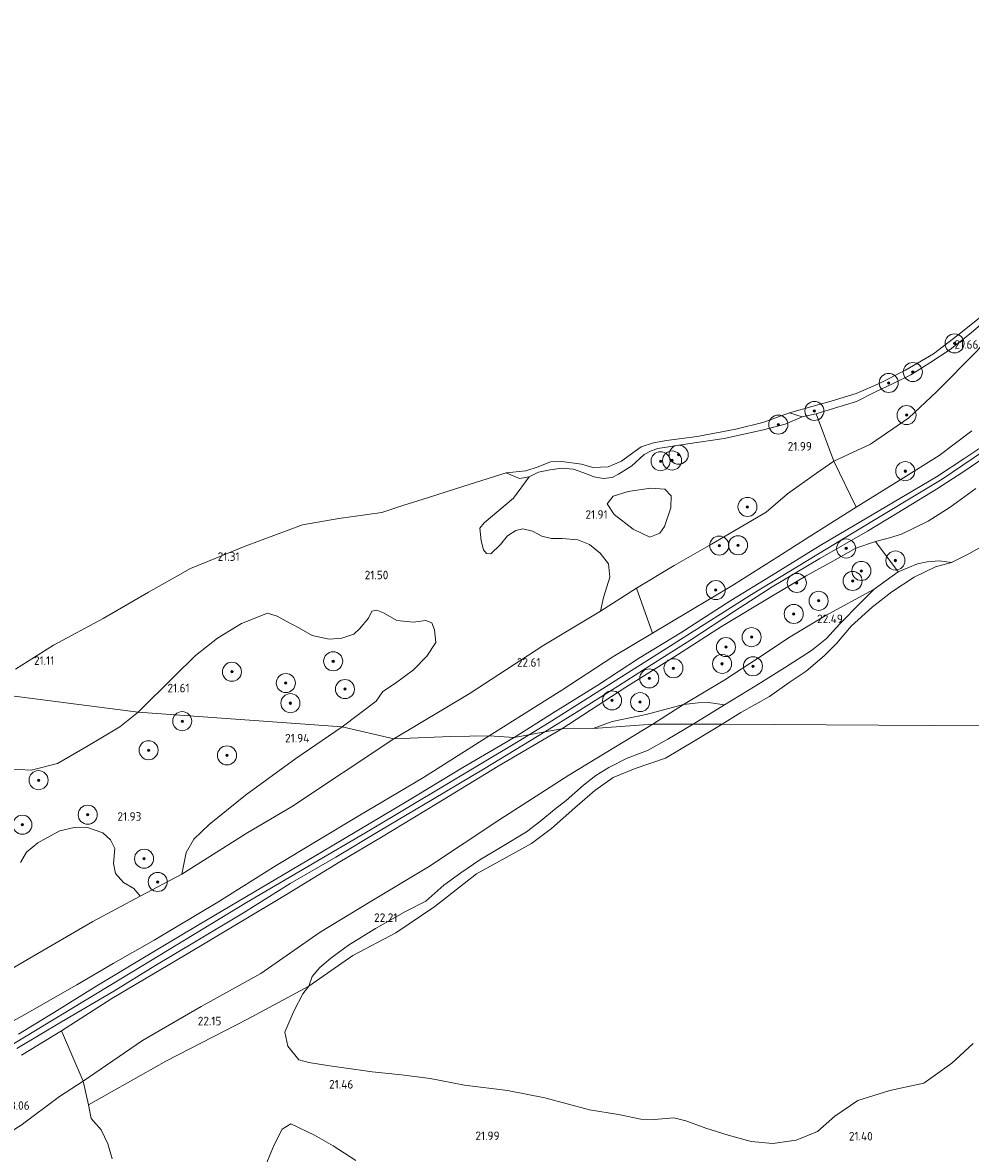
# Model space of a CAD drawing. Header units: metres. Extents: x 185049 to 189876, y 349292 to 352302.
# Tile 107 of 256: x 187622 to 187821, y 351061 to 351298. Entities that reach past the tile are written whole.
import ezdxf
from ezdxf.enums import TextEntityAlignment as Align

# ---------------------------------------------------------------- set-up
doc = ezdxf.new("R2010")
doc.units = ezdxf.units.M
for name, color, linetype, lineweight in [('B-WE-GR-BOOM-S', 90, 'Continuous', 25), ('B-WE-GR-BOS-GV', 40, 'Continuous', 13), ('B-WE-GR-GRAS-GV', 60, 'Continuous', 13), ('B-WE-GW-OPHOGING_KRUIN-G', 90, 'Continuous', 18), ('B-WE-GW-TALUD_KRUIN-G', 90, 'Continuous', 18), ('B-WE-GW-TALUD_TEEN-G', 90, 'Continuous', 18), ('B-WE-IE-TERREINAFSCHEIDING_KUNSTMATIG_HEKWERK-G', 20, 'IE-TERREINAFSCHEIDING-KUNSTMATIG', 18), ('B-WE-OB-BEKLEDING_STORTSTEEN-GV', 30, 'Continuous', 18), ('B-WE-OG-TERREIN_GROEN-GV', 7, 'Continuous', 18), ('B-WE-OG-WATER_POEL-GV', 7, 'Continuous', 18), ('B-WE-VH-ONVERHARD-GV', 252, 'Continuous', 18), ('X-XX-AL-HOOGTELABEL-S', 7, 'Continuous', 25)]:
    doc.layers.add(name, color=color, linetype=linetype, lineweight=lineweight)
doc.styles.add('NLCS-ISO-ANNOTATIVE-T18', font='NLCS-ISO.ttf', dxfattribs={"height": 1.8})
doc.linetypes.add('IE-TERREINAFSCHEIDING-KUNSTMATIG', pattern='A,4,[82,NLCS.SHX,S=0.75,R=90,X=0,Y=0],4,-2', length=10)

# ---------------------------------------------------------------- blocks, each defined once
blk = doc.blocks.new('SAL-HOOGTELABEL-SO')
at = {"color": 0, "linetype": 'ByBlock', "lineweight": -2, "style": 'NLCS-ISO-ANNOTATIVE-T18'}
blk.add_attdef('HOOGTE', text='', height=1.8, dxfattribs=at).set_placement((2.79, 0), align=Align.RIGHT)
blk = doc.blocks.new('SGR-BOOM_01-SO')
at = {"linetype": 'ByBlock', "lineweight": 18}
h = blk.add_hatch(color=0, dxfattribs=at)
h.dxf.hatch_style = 1
edge = h.paths.add_edge_path()
edge.add_arc((0, 0), 0.25, 0, 360)
at = {"color": 0, "linetype": 'ByBlock', "lineweight": 18}
for radius in [2, 0.25]:
    blk.add_circle((0, 0), radius, dxfattribs=at)

msp = doc.modelspace()

# ---------------------------------------------------------------- linework, layer by layer
at = {"layer": 'B-WE-GR-BOS-GV'}
for points in [[(187640.768, 351059.751, 22.542), (187639.912, 351062.882, 22.489), (187638.507, 351065.856, 22.583), (187636.413, 351068.213, 22.519), (187635.858, 351071.117, 22.493), (187652.216, 351080.345, 21.803), (187669.155, 351089.067, 21.289), (187682.032, 351095.965, 21.105), (187680.76, 351094.372, 21.105), (187678.926, 351090.726, 21.105), (187676.999, 351086.339, 21.105), (187677.637, 351083.368, 21.105), (187679.949, 351080.492, 21.105), (187682.011, 351079.987, 21.105), (187685.96, 351079.36, 21.105), (187695.315, 351077.982, 21.105), (187701.507, 351077.353, 21.105), (187707.521, 351076.616, 21.105), (187714.667, 351075.227, 21.105), (187723.68, 351074.056, 21.105), (187731.517, 351072.575, 21.105), (187740.909, 351070.012, 21.105), (187746.982, 351069.087, 21.105), (187751.697, 351068.113, 21.105), (187754.454, 351068.037, 21.105), (187758.624, 351068.347, 21.105), (187761.126, 351067.742, 21.105), (187765.312, 351066.158, 21.105), (187769.968, 351064.708, 21.105), (187774.821, 351063.378, 21.105), (187779.355, 351062.967, 21.105), (187784.25, 351063.71, 21.105), (187788.756, 351065.525, 21.105), (187792.38, 351068.712, 21.105), (187797.211, 351071.977, 21.105), (187803.919, 351074.105, 21.105), (187810.998, 351075.614, 21.105), (187816.903, 351079.796, 21.105), (187821.4, 351083.927, 21.105)], [(187691.928, 351059.443, 22.385), (187687.166, 351062.522, 22.329), (187683.251, 351064.757, 22.314), (187678.282, 351067.109, 22.351), (187676.415, 351066, 22.426), (187674.784, 351062.703, 22.463), (187673, 351058.511, 22.53)]]:
    msp.add_polyline3d(points, dxfattribs=at)
at = {"layer": 'B-WE-GR-GRAS-GV'}
for points in [[(187799.871, 351209.6, 22.564), (187792.171, 351206.087, 22.463), (187788.468, 351215.979, 21.364), (187792.264, 351217.173, 21.364), (187796.924, 351218.547, 21.343), (187800.726, 351220.517, 21.372), (187804.608, 351222.354, 21.351), (187808.316, 351224.183, 21.292), (187812.275, 351226.667, 21.284), (187816.571, 351229.463, 21.284), (187820.975, 351232.95, 21.284), (187824.919, 351236.371, 21.372), (187826.666, 351237.317, 21.485), (187829.444, 351238.129, 21.716), (187822.207, 351229.178, 22.27), (187813.702, 351220.622, 22.488), (187807.87, 351215.184, 22.652)], [(187788.525, 351203.578, 22.484), (187782.411, 351199.186, 22.568), (187777.923, 351195.359, 22.593), (187766.496, 351188.643, 22.58), (187758.638, 351184.16, 22.614), (187750.742, 351179.438, 22.543), (187743.196, 351174.642, 22.48), (187743.842, 351177.487, 21.99), (187745.176, 351181.717, 22.016), (187744.861, 351184.559, 21.861), (187743.165, 351186.744, 21.75), (187740.932, 351188.621, 21.69), (187738.432, 351189.576, 21.655), (187735.204, 351189.836, 21.544), (187732.899, 351189.83, 21.475), (187730.938, 351190.325, 21.449), (187728.976, 351191.396, 21.423), (187726.9, 351191.851, 21.483), (187725.479, 351191.502, 21.535), (187723.676, 351190.383, 21.544), (187722.221, 351188.612, 21.441), (187720.19, 351186.647, 21.217), (187719.267, 351186.722, 21.2), (187718.689, 351187.489, 21.191), (187718.185, 351189.37, 21.183), (187717.882, 351192.007, 21.171), (187718.837, 351193.126, 21.494), (187724.97, 351198.307, 21.506), (187728.248, 351202.789, 21.385), (187730.194, 351203.732, 21.397), (187732.661, 351204.215, 21.351), (187735.046, 351204.63, 21.288), (187737.581, 351204.383, 21.28), (187740.276, 351203.424, 21.414), (187741.821, 351202.802, 21.603), (187743.864, 351202.425, 21.687), (187745.673, 351202.62, 21.703), (187747.007, 351203.305, 21.636), (187749.801, 351205.117, 21.552), (187752.379, 351207.436, 21.376), (187753.837, 351208.259, 21.267), (187755.264, 351208.742, 21.246), (187761.517, 351209.72, 21.38), (187769.141, 351210.841, 21.519), (187777.406, 351212.619, 21.573), (187781.938, 351213.798, 21.519), (187785.536, 351215.381, 21.385), (187788.468, 351215.979, 21.364), (187792.171, 351206.087, 22.463)], [(187749.801, 351205.117, 21.552), (187747.007, 351203.305, 21.636), (187745.673, 351202.62, 21.703), (187743.864, 351202.425, 21.687), (187741.821, 351202.802, 21.603), (187740.276, 351203.424, 21.414), (187737.581, 351204.383, 21.28), (187735.046, 351204.63, 21.288), (187732.661, 351204.215, 21.351), (187730.194, 351203.732, 21.397), (187728.248, 351202.789, 21.385), (187726.235, 351202.411, 21.305), (187723.435, 351203.63, 20.957), (187727.534, 351204.051, 20.957), (187730.129, 351204.881, 20.957), (187732.736, 351205.934, 20.957), (187735.128, 351206.028, 20.957), (187739.201, 351205.434, 20.957), (187741.608, 351204.725, 20.957), (187744.787, 351204.91, 20.957), (187747.627, 351206.09, 20.957), (187749.205, 351207.263, 20.957), (187751.739, 351209.074, 20.957), (187754.321, 351209.93, 20.957), (187757.043, 351210.415, 20.957), (187763.462, 351211.245, 20.957), (187771.616, 351212.772, 20.957), (187777.224, 351214.177, 20.957), (187782.819, 351216.17, 20.957), (187785.536, 351215.381, 21.385), (187781.938, 351213.798, 21.519), (187777.406, 351212.619, 21.573), (187769.141, 351210.841, 21.519), (187761.517, 351209.72, 21.38), (187755.264, 351208.742, 21.246), (187753.837, 351208.259, 21.267), (187752.379, 351207.436, 21.376)], [(187761.743, 351174.554, 25.174), (187754.129, 351169.98, 25.169), (187750.742, 351179.438, 22.543), (187758.638, 351184.16, 22.614), (187766.496, 351188.643, 22.58), (187777.923, 351195.359, 22.593), (187782.411, 351199.186, 22.568), (187788.525, 351203.578, 22.484), (187792.171, 351206.087, 22.463), (187796.807, 351196.421, 25.027), (187787, 351190.215, 25.052), (187780.399, 351186.008, 25.123), (187771.085, 351180.136, 25.148)], [(187746.073, 351194.875, 21.997), (187750.029, 351191.775, 22.194), (187753.541, 351190.104, 22.144), (187755.621, 351190.934, 22.199), (187756.64, 351192.351, 22.203), (187757.934, 351196.246, 22.144), (187758.02, 351198.818, 22.152), (187756.728, 351200.207, 22.157), (187753.673, 351200.379, 22.14), (187749.019, 351199.732, 22.027), (187745.861, 351198.754, 21.993), (187744.587, 351197.122, 21.993)], [(187775.674, 351158.871, 22.413), (187769.185, 351154.98, 22.459), (187765.867, 351155.469, 22.513), (187763.663, 351155.397, 22.513), (187760.652, 351155.049, 22.522), (187769.256, 351160.225, 22.593), (187776.362, 351164.83, 22.727), (187783.019, 351169.246, 22.807), (187790.322, 351173.624, 22.736), (187800.638, 351179.198, 22.35), (187797.668, 351176.3, 22.358), (187793.432, 351171.939, 22.362), (187790.597, 351168.886, 22.358), (187787.455, 351166.336, 22.354), (187781.794, 351162.761, 22.396)], [(187700.524, 351172.675, 21.42), (187703.906, 351172.338, 21.54), (187706.557, 351172.652, 21.601), (187707.864, 351172.194, 21.583), (187708.367, 351170.697, 21.549), (187708.681, 351168.047, 21.532), (187706.768, 351165.161, 21.506), (187704.009, 351162.31, 21.489), (187700.212, 351159.496, 21.618), (187697.527, 351157.76, 21.626), (187696.177, 351155.719, 22.01), (187689.044, 351150.328, 22.004), (187646.254, 351153.451, 21.43), (187653.768, 351160.928, 21.578), (187658.304, 351165.292, 21.603), (187662.889, 351168.963, 21.586), (187667.916, 351172.039, 21.565), (187673.357, 351174.181, 21.506), (187675.412, 351173.532, 21.36), (187677.319, 351172.501, 21.377), (187679.973, 351171.086, 21.394), (187682.744, 351169.518, 21.394), (187686.28, 351168.72, 21.369), (187688.969, 351168.919, 21.36), (187691.503, 351169.771, 21.326), (187692.653, 351170.926, 21.343), (187694.53, 351173.159, 21.351), (187695.256, 351174.621, 21.343), (187696.331, 351174.854, 21.377), (187697.677, 351174.282, 21.369)]]:
    msp.add_polyline3d(points, close=True, dxfattribs=at)
for points in [[(187821.086, 351212.426, 24.792), (187814.204, 351207.272, 24.821), (187806.181, 351202.205, 24.892), (187796.807, 351196.421, 25.027), (187792.171, 351206.087, 22.463), (187799.871, 351209.6, 22.564), (187807.87, 351215.184, 22.652), (187813.702, 351220.622, 22.488), (187822.207, 351229.178, 22.27)], [(187824.642, 351210.063, 24.976), (187819.608, 351206.718, 25.01), (187813.691, 351202.759, 25.073), (187800.186, 351194.836, 25.186), (187789.304, 351188.383, 25.253), (187778.988, 351182.049, 25.27), (187770.566, 351176.832, 25.287), (187759.912, 351169.973, 25.287), (187751.17, 351164.67, 25.278), (187742.662, 351159.088, 25.333), (187733.309, 351153.261, 25.291), (187725.084, 351148.13, 25.147), (187719.858, 351148.496, 25.031), (187735.07, 351158.067, 25.224), (187745.807, 351165.015, 25.22), (187754.129, 351169.98, 25.169), (187761.743, 351174.554, 25.174), (187771.085, 351180.136, 25.148), (187780.399, 351186.008, 25.123), (187787, 351190.215, 25.052), (187796.807, 351196.421, 25.027), (187806.181, 351202.205, 24.892), (187814.204, 351207.272, 24.821), (187821.086, 351212.426, 24.792)], [(187821.963, 351200.309, 24.96), (187816.554, 351196.416, 24.922), (187811.915, 351193.472, 24.897), (187806.363, 351190.754, 24.897), (187803.796, 351189.963, 24.901), (187800.863, 351189.204, 24.968), (187796.726, 351187.844, 25.111), (187791.939, 351185.087, 25.165), (187786.345, 351182.037, 25.157), (187779.304, 351177.801, 25.19), (187768.579, 351171.387, 25.224), (187759.36, 351165.455, 25.203), (187748.497, 351158.684, 25.194), (187735.105, 351149.907, 25.053), (187731.528, 351149.328, 25.229), (187738.328, 351153.504, 25.249), (187747.001, 351158.972, 25.283), (187753.966, 351163.439, 25.266), (187762.177, 351168.586, 25.262), (187771.306, 351174.597, 25.291), (187779.238, 351179.706, 25.291), (187789.224, 351185.631, 25.262), (187799.186, 351191.398, 25.211), (187807.042, 351196.171, 25.073), (187813.649, 351200.201, 25.077), (187819.209, 351203.778, 25.048), (187823.849, 351206.89, 25.031)], [(187823.697, 351188.422, 21.103), (187820.445, 351186.665, 21.103), (187816.858, 351184.83, 21.103), (187814.223, 351185.174, 21.565), (187811.706, 351184.942, 21.808), (187809.679, 351184.556, 21.938), (187805.671, 351182.863, 22.345), (187800.863, 351189.204, 24.968), (187803.796, 351189.963, 24.901), (187806.363, 351190.754, 24.897), (187811.915, 351193.472, 24.897), (187816.554, 351196.416, 24.922), (187821.963, 351200.309, 24.96)], [(187618.657, 351141.555, 21.43), (187623.837, 351141.275, 21.43), (187629.35, 351142.679, 21.43), (187635.484, 351146.197, 21.43), (187642.422, 351150.322, 21.43), (187646.254, 351153.451, 21.43), (187689.044, 351150.328, 22.004), (187679.284, 351143.725, 22.038), (187668.742, 351135.998, 22.083), (187661.161, 351129.873, 22.28), (187657.916, 351126.793, 22.359), (187656.33, 351123.993, 22.359), (187655.428, 351119.465, 22.65), (187646.647, 351114.823, 22.362), (187645.337, 351116.433, 22.173), (187643.182, 351117.695, 22.096), (187641.525, 351119.574, 22.113), (187641.058, 351121.724, 22.019), (187641.358, 351124.837, 21.959), (187640.431, 351126.64, 21.701), (187638.852, 351128.096, 21.684), (187635.429, 351129.317, 21.778), (187632.817, 351129.272, 21.847), (187629.783, 351128.573, 21.864), (187627.827, 351127.53, 21.727), (187625.179, 351126.063, 21.709), (187622.841, 351124.06, 21.727), (187621.578, 351121.905, 21.727)], [(187620.767, 351082.87, 25.083), (187630.141, 351088.521, 25.124), (187641.152, 351094.925, 25.184), (187649.723, 351100.231, 25.184), (187658.389, 351105.406, 25.191), (187668.371, 351111.324, 25.176), (187678.119, 351117.508, 25.132), (187687.684, 351123.047, 25.199), (187697.005, 351128.588, 25.188), (187707.989, 351135.118, 25.132), (187719.006, 351141.719, 25.18), (187731.528, 351149.328, 25.229), (187735.105, 351149.907, 25.053), (187721.756, 351142.074, 25.046), (187708.834, 351134.216, 25.076), (187697.292, 351127.183, 25.094), (187688.553, 351122.056, 25.117), (187677.332, 351115.186, 25.109), (187667.395, 351109.255, 25.117), (187655.997, 351102.394, 25.117), (187640.737, 351093.381, 25.091), (187630.163, 351086.627, 25.098), (187621.755, 351081.515, 25.079)], [(187614.382, 351085.533, 24.814), (187622.473, 351090.052, 24.938), (187633.35, 351096.227, 24.919), (187641.028, 351100.724, 24.93), (187649.627, 351105.587, 24.979), (187662.956, 351113.581, 25.02), (187675.198, 351121.307, 25.009), (187692.401, 351131.614, 25.087), (187706.071, 351139.731, 25.083), (187719.858, 351148.496, 25.031), (187725.084, 351148.13, 25.147), (187714.366, 351141.846, 25.121), (187702.478, 351134.61, 25.154), (187684.674, 351124.084, 25.128), (187672.06, 351116.62, 25.139), (187659.074, 351108.884, 25.143), (187650.35, 351103.736, 25.113), (187637.591, 351096.038, 25.061), (187628.725, 351090.529, 24.994), (187621.115, 351085.929, 24.982)], [(187621.755, 351081.515, 25.079), (187630.163, 351086.627, 25.098), (187634.725, 351076.082, 22.564), (187629.746, 351072.839, 22.564), (187621.741, 351066.792, 22.568)], [(187621.741, 351066.792, 22.568), (187629.746, 351072.839, 22.564), (187634.725, 351076.082, 22.564), (187635.858, 351071.117, 22.493), (187636.413, 351068.213, 22.519), (187638.507, 351065.856, 22.583), (187639.912, 351062.882, 22.489), (187640.768, 351059.751, 22.542)], [(187673, 351058.511, 22.53), (187674.784, 351062.703, 22.463), (187676.415, 351066, 22.426), (187678.282, 351067.109, 22.351), (187683.251, 351064.757, 22.314), (187687.166, 351062.522, 22.329), (187691.928, 351059.443, 22.385)]]:
    msp.add_polyline3d(points, dxfattribs=at)
at = {"layer": 'B-WE-GW-OPHOGING_KRUIN-G'}
for points in [[(187732.42, 351151.253, 25.304), (187754.277, 351165.059, 25.274), (187774.849, 351178.074, 25.27), (187796.391, 351191.2, 25.186), (187814.893, 351202.277, 25.048), (187830.07, 351212.577, 24.968), (187843.473, 351224.327, 24.98), (187857.248, 351238.314, 25.052), (187871.423, 351253.59, 25.136), (187884.072, 351263.55, 25.19), (187898.384, 351272.158, 25.102), (187919.111, 351283.278, 24.98), (187936.69, 351292.954, 25.01), (187937.883, 351293.734, 24.954), (187950.24, 351300.606, 25.203)], [(187515.164, 350961.725, 24.993), (187528.119, 350981.51, 24.933), (187543.982, 351003.304, 24.933), (187562.363, 351027.433, 24.907), (187577.631, 351047.739, 24.911), (187590.872, 351062.574, 24.952), (187604.255, 351073.704, 24.944), (187620.097, 351083.859, 25.056), (187644.887, 351098.928, 25.142), (187668.997, 351113.489, 25.172), (187694.95, 351128.783, 25.157), (187725.949, 351147.269, 25.187), (187732.42, 351151.253, 25.304)]]:
    msp.add_polyline3d(points, dxfattribs=at)
at = {"layer": 'B-WE-GW-TALUD_KRUIN-G'}
for points in [[(187829.444, 351238.129, 21.716), (187826.666, 351237.317, 21.485), (187824.919, 351236.371, 21.372), (187820.975, 351232.95, 21.284), (187816.571, 351229.463, 21.284), (187812.275, 351226.667, 21.284), (187808.316, 351224.183, 21.292), (187804.608, 351222.354, 21.351), (187800.726, 351220.517, 21.372), (187796.924, 351218.547, 21.343), (187792.264, 351217.173, 21.364), (187788.468, 351215.979, 21.364), (187785.536, 351215.381, 21.385)], [(187728.248, 351202.789, 21.385), (187730.194, 351203.732, 21.397), (187732.661, 351204.215, 21.351), (187735.046, 351204.63, 21.288), (187737.581, 351204.383, 21.28), (187740.276, 351203.424, 21.414), (187741.821, 351202.802, 21.603), (187743.864, 351202.425, 21.687), (187745.673, 351202.62, 21.703), (187747.007, 351203.305, 21.636), (187749.801, 351205.117, 21.552), (187752.379, 351207.436, 21.376), (187753.837, 351208.259, 21.267), (187755.264, 351208.742, 21.246), (187761.517, 351209.72, 21.38), (187769.141, 351210.841, 21.519), (187777.406, 351212.619, 21.573), (187781.938, 351213.798, 21.519), (187785.536, 351215.381, 21.385)], [(187719.858, 351148.496, 25.031), (187735.07, 351158.067, 25.224), (187745.807, 351165.015, 25.22), (187754.129, 351169.98, 25.169), (187761.743, 351174.554, 25.174), (187771.085, 351180.136, 25.148), (187780.399, 351186.008, 25.123), (187787, 351190.215, 25.052), (187796.807, 351196.421, 25.027), (187806.181, 351202.205, 24.892), (187814.204, 351207.272, 24.821), (187821.086, 351212.426, 24.792)], [(187723.435, 351203.63, 20.957), (187726.235, 351202.411, 21.305), (187728.248, 351202.789, 21.385)], [(187821.963, 351200.309, 24.96), (187816.554, 351196.416, 24.922), (187811.915, 351193.472, 24.897), (187806.363, 351190.754, 24.897), (187803.796, 351189.963, 24.901), (187800.863, 351189.204, 24.968), (187796.726, 351187.844, 25.111), (187791.939, 351185.087, 25.165), (187786.345, 351182.037, 25.157), (187779.304, 351177.801, 25.19), (187768.579, 351171.387, 25.224), (187759.36, 351165.455, 25.203), (187748.497, 351158.684, 25.194), (187735.105, 351149.907, 25.053)], [(187816.858, 351184.83, 21.103), (187814.223, 351185.174, 21.565), (187811.706, 351184.942, 21.808), (187809.679, 351184.556, 21.938), (187805.671, 351182.863, 22.345), (187800.638, 351179.198, 22.35), (187797.668, 351176.3, 22.358), (187793.432, 351171.939, 22.362), (187790.597, 351168.886, 22.358), (187787.455, 351166.336, 22.354), (187781.794, 351162.761, 22.396), (187775.674, 351158.871, 22.413), (187769.185, 351154.98, 22.459)], [(187769.185, 351154.98, 22.459), (187762.641, 351150.908, 22.365)], [(187762.641, 351150.908, 22.365), (187757.31, 351147.757, 22.317), (187753.067, 351145.401, 22.369), (187748.774, 351143.758, 22.295), (187744.935, 351141.83, 22.265), (187742.209, 351140.166, 22.268), (187739.632, 351138.103, 22.276), (187736.041, 351134.901, 22.283), (187733.565, 351133.038, 22.28), (187730.669, 351130.661, 22.295), (187727.7, 351128.323, 22.302), (187722.621, 351125.274, 22.328), (187717.876, 351122.448, 22.328), (187713.941, 351119.762, 22.321), (187710.371, 351117.14, 22.302), (187706.571, 351113.768, 22.298), (187702.343, 351111.6, 22.205), (187696.027, 351108.072, 22.224), (187690.342, 351104.543, 22.239), (187686.68, 351101.874, 22.227), (187684.354, 351099.908, 22.186), (187682.74, 351098.018, 21.933), (187682.032, 351095.965, 21.105)], [(187735.105, 351149.907, 25.053), (187721.756, 351142.074, 25.046), (187708.834, 351134.216, 25.076), (187697.292, 351127.183, 25.094), (187688.553, 351122.056, 25.117), (187677.332, 351115.186, 25.109), (187667.395, 351109.255, 25.117), (187655.997, 351102.394, 25.117), (187640.737, 351093.381, 25.091), (187630.163, 351086.627, 25.098), (187621.755, 351081.515, 25.079)], [(187614.382, 351085.533, 24.814), (187622.473, 351090.052, 24.938), (187633.35, 351096.227, 24.919), (187641.028, 351100.724, 24.93), (187649.627, 351105.587, 24.979), (187662.956, 351113.581, 25.02), (187675.198, 351121.307, 25.009), (187692.401, 351131.614, 25.087), (187706.071, 351139.731, 25.083), (187719.858, 351148.496, 25.031)]]:
    msp.add_polyline3d(points, dxfattribs=at)
at = {"layer": 'B-WE-GW-TALUD_TEEN-G'}
for points in [[(187699.874, 351147.804, 22.217), (187715.699, 351157.304, 22.245), (187731.347, 351167.487, 22.333), (187743.196, 351174.642, 22.48), (187750.742, 351179.438, 22.543), (187758.638, 351184.16, 22.614), (187766.496, 351188.643, 22.58), (187777.923, 351195.359, 22.593), (187782.411, 351199.186, 22.568), (187788.525, 351203.578, 22.484), (187792.171, 351206.087, 22.463), (187799.871, 351209.6, 22.564), (187807.87, 351215.184, 22.652), (187813.702, 351220.622, 22.488), (187822.207, 351229.178, 22.27), (187829.444, 351238.129, 21.716)], [(187754.209, 351150.926, 22.43), (187760.652, 351155.049, 22.522), (187769.256, 351160.225, 22.593), (187776.362, 351164.83, 22.727), (187783.019, 351169.246, 22.807), (187790.322, 351173.624, 22.736), (187800.638, 351179.198, 22.35)], [(187684.407, 351107.289, 22.422), (187694.879, 351113.679, 22.527), (187707.152, 351121.014, 22.564), (187722.132, 351130.904, 22.736), (187736.599, 351140.247, 22.676), (187754.209, 351150.926, 22.43)], [(187678.419, 351133.564, 22.657), (187699.874, 351147.804, 22.217)], [(187530.189, 351003.544, 22.795), (187534.725, 351010.707, 22.747), (187539.362, 351017.279, 22.747), (187544.868, 351024.852, 22.747), (187550.637, 351031.512, 22.747), (187557.52, 351040.008, 22.717), (187564.398, 351048.885, 22.661), (187569.771, 351055.659, 22.661), (187575.415, 351062.978, 22.799), (187579.805, 351068.308, 22.773), (187584.681, 351073.136, 22.68), (187591.404, 351078.786, 22.754), (187597.821, 351084.096, 22.728), (187604.128, 351089.221, 22.669), (187611.666, 351094.92, 22.564), (187623.511, 351101.846, 22.568), (187636.749, 351109.513, 22.598), (187646.647, 351114.823, 22.362), (187655.428, 351119.465, 22.65), (187669.245, 351128.182, 22.635), (187678.419, 351133.564, 22.657)], [(187634.725, 351076.082, 22.564), (187647.183, 351084.543, 22.46), (187659.481, 351091.698, 22.437), (187671.996, 351098.633, 22.407), (187684.407, 351107.289, 22.422)], [(187526.902, 350956.418, 22.874), (187534.45, 350968.19, 22.956), (187538.501, 350974.678, 22.937), (187543.027, 350981.281, 22.885), (187548.106, 350988.683, 22.907), (187554.193, 350997.508, 22.911), (187559.627, 351005.303, 22.881), (187565.153, 351012.091, 22.866), (187571.098, 351019.867, 22.777), (187576.784, 351027.214, 22.773), (187581.934, 351033.642, 22.762), (187586.495, 351038.703, 22.695), (187591.42, 351044.042, 22.624), (187596.687, 351049.462, 22.635), (187605.003, 351056.045, 22.676), (187609.765, 351059.389, 22.635), (187615.209, 351062.743, 22.605), (187621.741, 351066.792, 22.568), (187629.746, 351072.839, 22.564), (187634.725, 351076.082, 22.564)]]:
    msp.add_polyline3d(points, dxfattribs=at)
at = {"layer": 'B-WE-IE-TERREINAFSCHEIDING_KUNSTMATIG_HEKWERK-G'}
for points in [[(187788.468, 351215.979, 21.364), (187792.171, 351206.087, 22.463), (187796.807, 351196.421, 25.027)], [(187800.863, 351189.204, 24.968), (187805.671, 351182.863, 22.345)]]:
    msp.add_polyline3d(points, dxfattribs=at)
at = {"layer": 'B-WE-OB-BEKLEDING_STORTSTEEN-GV'}
msp.add_polyline3d([(187820.975, 351232.95, 21.284), (187816.571, 351229.463, 21.284), (187812.275, 351226.667, 21.284), (187808.316, 351224.183, 21.292), (187804.608, 351222.354, 21.351), (187800.726, 351220.517, 21.372), (187796.924, 351218.547, 21.343), (187792.264, 351217.173, 21.364), (187788.468, 351215.979, 21.364), (187785.536, 351215.381, 21.385), (187782.819, 351216.17, 20.957), (187787.784, 351217.565, 20.957), (187791.593, 351218.645, 20.957), (187796.851, 351220.261, 20.957), (187801.531, 351222.268, 20.957), (187807.168, 351225.118, 20.957), (187813.084, 351228.601, 20.957), (187818.152, 351232.467, 20.957), (187823.996, 351237.151, 20.957)], dxfattribs=at)
at = {"layer": 'B-WE-OG-TERREIN_GROEN-GV'}
for points in [[(187620.518, 351162.473, 20.957), (187628.518, 351167.467, 20.957), (187638.897, 351173.084, 20.957), (187648.391, 351178.571, 20.957), (187657.209, 351183.542, 20.957), (187668.652, 351188.22, 20.957), (187680.718, 351192.699, 20.957), (187688.365, 351194.02, 20.957), (187697.325, 351195.297, 20.957), (187701.729, 351196.795, 20.957), (187707.138, 351198.48, 20.957), (187714.309, 351200.746, 20.957), (187723.435, 351203.63, 20.957), (187726.235, 351202.411, 21.305), (187728.248, 351202.789, 21.385), (187724.97, 351198.307, 21.506), (187718.837, 351193.126, 21.494), (187717.882, 351192.007, 21.171), (187718.185, 351189.37, 21.183), (187718.689, 351187.489, 21.191), (187719.267, 351186.722, 21.2), (187720.19, 351186.647, 21.217), (187722.221, 351188.612, 21.441), (187723.676, 351190.383, 21.544), (187725.479, 351191.502, 21.535), (187726.9, 351191.851, 21.483), (187728.976, 351191.396, 21.423), (187730.938, 351190.325, 21.449), (187732.899, 351189.83, 21.475), (187735.204, 351189.836, 21.544), (187738.432, 351189.576, 21.655), (187740.932, 351188.621, 21.69), (187743.165, 351186.744, 21.75), (187744.861, 351184.559, 21.861), (187745.176, 351181.717, 22.016), (187743.842, 351177.487, 21.99), (187743.196, 351174.642, 22.48), (187731.347, 351167.487, 22.333), (187715.699, 351157.304, 22.245), (187699.874, 351147.804, 22.217), (187689.044, 351150.328, 22.004), (187696.177, 351155.719, 22.01), (187697.527, 351157.76, 21.626), (187700.212, 351159.496, 21.618), (187704.009, 351162.31, 21.489), (187706.768, 351165.161, 21.506), (187708.681, 351168.047, 21.532), (187708.367, 351170.697, 21.549), (187707.864, 351172.194, 21.583), (187706.557, 351172.652, 21.601), (187703.906, 351172.338, 21.54), (187700.524, 351172.675, 21.42), (187697.677, 351174.282, 21.369), (187696.331, 351174.854, 21.377), (187695.256, 351174.621, 21.343), (187694.53, 351173.159, 21.351), (187692.653, 351170.926, 21.343), (187691.503, 351169.771, 21.326), (187688.969, 351168.919, 21.36), (187686.28, 351168.72, 21.369), (187682.744, 351169.518, 21.394), (187679.973, 351171.086, 21.394), (187677.319, 351172.501, 21.377), (187675.412, 351173.532, 21.36), (187673.357, 351174.181, 21.506), (187667.916, 351172.039, 21.565), (187662.889, 351168.963, 21.586), (187658.304, 351165.292, 21.603), (187653.768, 351160.928, 21.578), (187646.254, 351153.451, 21.43), (187612.631, 351157.763, 20.956)], [(187612.631, 351157.763, 20.956), (187646.254, 351153.451, 21.43), (187642.422, 351150.322, 21.43), (187635.484, 351146.197, 21.43), (187629.35, 351142.679, 21.43), (187623.837, 351141.275, 21.43), (187618.657, 351141.555, 21.43)], [(187611.666, 351094.92, 22.564), (187623.511, 351101.846, 22.568), (187636.749, 351109.513, 22.598), (187646.647, 351114.823, 22.362), (187655.428, 351119.465, 22.65), (187669.245, 351128.182, 22.635), (187678.419, 351133.564, 22.657), (187699.874, 351147.804, 22.217), (187711.786, 351148.297, 23.814), (187719.858, 351148.496, 25.031), (187706.071, 351139.731, 25.083), (187692.401, 351131.614, 25.087), (187675.198, 351121.307, 25.009), (187662.956, 351113.581, 25.02), (187649.627, 351105.587, 24.979), (187641.028, 351100.724, 24.93), (187633.35, 351096.227, 24.919), (187622.473, 351090.052, 24.938), (187614.382, 351085.533, 24.814)], [(187621.578, 351121.905, 21.727), (187622.841, 351124.06, 21.727), (187625.179, 351126.063, 21.709), (187627.827, 351127.53, 21.727), (187629.783, 351128.573, 21.864), (187632.817, 351129.272, 21.847), (187635.429, 351129.317, 21.778), (187638.852, 351128.096, 21.684), (187640.431, 351126.64, 21.701), (187641.358, 351124.837, 21.959), (187641.058, 351121.724, 22.019), (187641.525, 351119.574, 22.113), (187643.182, 351117.695, 22.096), (187645.337, 351116.433, 22.173), (187646.647, 351114.823, 22.362), (187636.749, 351109.513, 22.598), (187623.511, 351101.846, 22.568), (187611.666, 351094.92, 22.564)]]:
    msp.add_polyline3d(points, dxfattribs=at)
for points in [[(187755.621, 351190.934, 22.199), (187753.541, 351190.104, 22.144), (187750.029, 351191.775, 22.194), (187746.073, 351194.875, 21.997), (187744.587, 351197.122, 21.993), (187745.861, 351198.754, 21.993), (187749.019, 351199.732, 22.027), (187753.673, 351200.379, 22.14), (187756.728, 351200.207, 22.157), (187758.02, 351198.818, 22.152), (187757.934, 351196.246, 22.144), (187756.64, 351192.351, 22.203)], [(187741.683, 351149.998, 24.02), (187735.105, 351149.907, 25.053), (187748.497, 351158.684, 25.194), (187759.36, 351165.455, 25.203), (187768.579, 351171.387, 25.224), (187779.304, 351177.801, 25.19), (187786.345, 351182.037, 25.157), (187791.939, 351185.087, 25.165), (187796.726, 351187.844, 25.111), (187800.863, 351189.204, 24.968), (187805.671, 351182.863, 22.345), (187800.638, 351179.198, 22.35), (187790.322, 351173.624, 22.736), (187783.019, 351169.246, 22.807), (187776.362, 351164.83, 22.727), (187769.256, 351160.225, 22.593), (187760.652, 351155.049, 22.522), (187752.757, 351152.95, 22.996), (187745.689, 351151.459, 23.747)], [(187772.646, 351153.377, 21.103), (187768.732, 351150.896, 21.105), (187762.641, 351150.908, 22.365), (187769.185, 351154.98, 22.459), (187775.674, 351158.871, 22.413), (187781.794, 351162.761, 22.396), (187787.455, 351166.336, 22.354), (187790.597, 351168.886, 22.358), (187793.432, 351171.939, 22.362), (187797.668, 351176.3, 22.358), (187800.638, 351179.198, 22.35), (187805.671, 351182.863, 22.345), (187809.679, 351184.556, 21.938), (187811.706, 351184.942, 21.808), (187814.223, 351185.174, 21.565), (187816.858, 351184.83, 21.103), (187813.473, 351183.884, 21.103), (187808.986, 351181.762, 21.103), (187804.299, 351178.649, 21.103), (187800.219, 351175.437, 21.103), (187795.783, 351171.477, 21.103), (187792.798, 351167.918, 21.103), (187790.11, 351165.243, 21.103), (187786.316, 351162.051, 21.103), (187782.776, 351159.639, 21.103), (187778.668, 351156.691, 21.103)], [(187711.786, 351148.297, 23.814), (187699.874, 351147.804, 22.217), (187715.699, 351157.304, 22.245), (187731.347, 351167.487, 22.333), (187743.196, 351174.642, 22.48), (187750.742, 351179.438, 22.543), (187754.129, 351169.98, 25.169), (187745.807, 351165.015, 25.22), (187735.07, 351158.067, 25.224), (187719.858, 351148.496, 25.031)], [(187754.209, 351150.926, 22.43), (187741.683, 351149.998, 24.02), (187745.689, 351151.459, 23.747), (187752.757, 351152.95, 22.996), (187760.652, 351155.049, 22.522)], [(187769.185, 351154.98, 22.459), (187762.641, 351150.908, 22.365), (187754.209, 351150.926, 22.43), (187760.652, 351155.049, 22.522), (187763.663, 351155.397, 22.513), (187765.867, 351155.469, 22.513)], [(187647.183, 351084.543, 22.46), (187634.725, 351076.082, 22.564), (187630.163, 351086.627, 25.098), (187640.737, 351093.381, 25.091), (187655.997, 351102.394, 25.117), (187667.395, 351109.255, 25.117), (187677.332, 351115.186, 25.109), (187688.553, 351122.056, 25.117), (187697.292, 351127.183, 25.094), (187708.834, 351134.216, 25.076), (187721.756, 351142.074, 25.046), (187735.105, 351149.907, 25.053), (187741.683, 351149.998, 24.02), (187754.209, 351150.926, 22.43), (187736.599, 351140.247, 22.676), (187722.132, 351130.904, 22.736), (187707.152, 351121.014, 22.564), (187694.879, 351113.679, 22.527), (187684.407, 351107.289, 22.422), (187671.996, 351098.633, 22.407), (187659.481, 351091.698, 22.437)], [(187652.216, 351080.345, 21.803), (187635.858, 351071.117, 22.493), (187634.725, 351076.082, 22.564), (187647.183, 351084.543, 22.46), (187659.481, 351091.698, 22.437), (187671.996, 351098.633, 22.407), (187684.407, 351107.289, 22.422), (187694.879, 351113.679, 22.527), (187707.152, 351121.014, 22.564), (187722.132, 351130.904, 22.736), (187736.599, 351140.247, 22.676), (187754.209, 351150.926, 22.43), (187762.641, 351150.908, 22.365), (187757.31, 351147.757, 22.317), (187753.067, 351145.401, 22.369), (187748.774, 351143.758, 22.295), (187744.935, 351141.83, 22.265), (187742.209, 351140.166, 22.268), (187739.632, 351138.103, 22.276), (187736.041, 351134.901, 22.283), (187733.565, 351133.038, 22.28), (187730.669, 351130.661, 22.295), (187727.7, 351128.323, 22.302), (187722.621, 351125.274, 22.328), (187717.876, 351122.448, 22.328), (187713.941, 351119.762, 22.321), (187710.371, 351117.14, 22.302), (187706.571, 351113.768, 22.298), (187702.343, 351111.6, 22.205), (187696.027, 351108.072, 22.224), (187690.342, 351104.543, 22.239), (187686.68, 351101.874, 22.227), (187684.354, 351099.908, 22.186), (187682.74, 351098.018, 21.933), (187682.032, 351095.965, 21.105), (187669.155, 351089.067, 21.289)], [(187691.236, 351102.389, 21.105), (187682.032, 351095.965, 21.105), (187682.74, 351098.018, 21.933), (187684.354, 351099.908, 22.186), (187686.68, 351101.874, 22.227), (187690.342, 351104.543, 22.239), (187696.027, 351108.072, 22.224), (187702.343, 351111.6, 22.205), (187706.571, 351113.768, 22.298), (187710.371, 351117.14, 22.302), (187713.941, 351119.762, 22.321), (187717.876, 351122.448, 22.328), (187722.621, 351125.274, 22.328), (187727.7, 351128.323, 22.302), (187730.669, 351130.661, 22.295), (187733.565, 351133.038, 22.28), (187736.041, 351134.901, 22.283), (187739.632, 351138.103, 22.276), (187742.209, 351140.166, 22.268), (187744.935, 351141.83, 22.265), (187748.774, 351143.758, 22.295), (187753.067, 351145.401, 22.369), (187757.31, 351147.757, 22.317), (187762.641, 351150.908, 22.365), (187768.732, 351150.896, 21.105), (187763.052, 351147.509, 21.105), (187756.826, 351143.786, 21.105), (187750.459, 351141.586, 21.105), (187745.845, 351139.706, 21.105), (187742.019, 351136.99, 21.105), (187737.828, 351133.334, 21.105), (187732.958, 351129.028, 21.105), (187728.758, 351125.87, 21.105), (187723.415, 351122.937, 21.105), (187717.21, 351119.554, 21.105), (187708.444, 351112.705, 21.105), (187700.313, 351107.124, 21.105)], [(187669.245, 351128.182, 22.635), (187655.428, 351119.465, 22.65), (187656.33, 351123.993, 22.359), (187657.916, 351126.793, 22.359), (187661.161, 351129.873, 22.28), (187668.742, 351135.998, 22.083), (187679.284, 351143.725, 22.038), (187689.044, 351150.328, 22.004), (187699.874, 351147.804, 22.217), (187678.419, 351133.564, 22.657)]]:
    msp.add_polyline3d(points, close=True, dxfattribs=at)
at = {"layer": 'B-WE-OG-WATER_POEL-GV'}
for points in [[(187823.996, 351237.151, 20.957), (187818.152, 351232.467, 20.957), (187813.084, 351228.601, 20.957), (187807.168, 351225.118, 20.957), (187801.531, 351222.268, 20.957), (187796.851, 351220.261, 20.957), (187791.593, 351218.645, 20.957), (187787.784, 351217.565, 20.957), (187782.819, 351216.17, 20.957), (187777.224, 351214.177, 20.957), (187771.616, 351212.772, 20.957), (187763.462, 351211.245, 20.957), (187757.043, 351210.415, 20.957), (187754.321, 351209.93, 20.957), (187751.739, 351209.074, 20.957), (187749.205, 351207.263, 20.957), (187747.627, 351206.09, 20.957), (187744.787, 351204.91, 20.957), (187741.608, 351204.725, 20.957), (187739.201, 351205.434, 20.957), (187735.128, 351206.028, 20.957), (187732.736, 351205.934, 20.957), (187730.129, 351204.881, 20.957), (187727.534, 351204.051, 20.957), (187723.435, 351203.63, 20.957), (187714.309, 351200.746, 20.957), (187707.138, 351198.48, 20.957), (187701.729, 351196.795, 20.957), (187697.325, 351195.297, 20.957), (187688.365, 351194.02, 20.957), (187680.718, 351192.699, 20.957), (187668.652, 351188.22, 20.957), (187657.209, 351183.542, 20.957), (187648.391, 351178.571, 20.957), (187638.897, 351173.084, 20.957), (187628.518, 351167.467, 20.957), (187620.518, 351162.473, 20.957)], [(187910.94, 351150.015, 21.105), (187768.732, 351150.896, 21.105), (187772.646, 351153.377, 21.103), (187778.668, 351156.691, 21.103), (187782.776, 351159.639, 21.103), (187786.316, 351162.051, 21.103), (187790.11, 351165.243, 21.103), (187792.798, 351167.918, 21.103), (187795.783, 351171.477, 21.103), (187800.219, 351175.437, 21.103), (187804.299, 351178.649, 21.103), (187808.986, 351181.762, 21.103), (187813.473, 351183.884, 21.103), (187816.858, 351184.83, 21.103), (187820.445, 351186.665, 21.103), (187823.697, 351188.422, 21.103)], [(187821.4, 351083.927, 21.105), (187816.903, 351079.796, 21.105), (187810.998, 351075.614, 21.105), (187803.919, 351074.105, 21.105), (187797.211, 351071.977, 21.105), (187792.38, 351068.712, 21.105), (187788.756, 351065.525, 21.105), (187784.25, 351063.71, 21.105), (187779.355, 351062.967, 21.105), (187774.821, 351063.378, 21.105), (187769.968, 351064.708, 21.105), (187765.312, 351066.158, 21.105), (187761.126, 351067.742, 21.105), (187758.624, 351068.347, 21.105), (187754.454, 351068.037, 21.105), (187751.697, 351068.113, 21.105), (187746.982, 351069.087, 21.105), (187740.909, 351070.012, 21.105), (187731.517, 351072.575, 21.105), (187723.68, 351074.056, 21.105), (187714.667, 351075.227, 21.105), (187707.521, 351076.616, 21.105), (187701.507, 351077.353, 21.105), (187695.315, 351077.982, 21.105), (187685.96, 351079.36, 21.105), (187682.011, 351079.987, 21.105), (187679.949, 351080.492, 21.105), (187677.637, 351083.368, 21.105), (187676.999, 351086.339, 21.105), (187678.926, 351090.726, 21.105), (187680.76, 351094.372, 21.105), (187682.032, 351095.965, 21.105), (187691.236, 351102.389, 21.105), (187700.313, 351107.124, 21.105), (187708.444, 351112.705, 21.105), (187717.21, 351119.554, 21.105), (187723.415, 351122.937, 21.105), (187728.758, 351125.87, 21.105), (187732.958, 351129.028, 21.105), (187737.828, 351133.334, 21.105), (187742.019, 351136.99, 21.105), (187745.845, 351139.706, 21.105), (187750.459, 351141.586, 21.105), (187756.826, 351143.786, 21.105), (187763.052, 351147.509, 21.105), (187768.732, 351150.896, 21.105), (187910.94, 351150.015, 21.105)]]:
    msp.add_polyline3d(points, dxfattribs=at)
at = {"layer": 'B-WE-VH-ONVERHARD-GV'}
for points in [[(187823.849, 351206.89, 25.031), (187819.209, 351203.778, 25.048), (187813.649, 351200.201, 25.077), (187807.042, 351196.171, 25.073), (187799.186, 351191.398, 25.211), (187789.224, 351185.631, 25.262), (187779.238, 351179.706, 25.291), (187771.306, 351174.597, 25.291), (187762.177, 351168.586, 25.262), (187753.966, 351163.439, 25.266), (187747.001, 351158.972, 25.283), (187738.328, 351153.504, 25.249), (187731.528, 351149.328, 25.229), (187725.084, 351148.13, 25.147), (187733.309, 351153.261, 25.291), (187742.662, 351159.088, 25.333), (187751.17, 351164.67, 25.278), (187759.912, 351169.973, 25.287), (187770.566, 351176.832, 25.287), (187778.988, 351182.049, 25.27), (187789.304, 351188.383, 25.253), (187800.186, 351194.836, 25.186), (187813.691, 351202.759, 25.073), (187819.608, 351206.718, 25.01), (187824.642, 351210.063, 24.976)], [(187621.115, 351085.929, 24.982), (187628.725, 351090.529, 24.994), (187637.591, 351096.038, 25.061), (187650.35, 351103.736, 25.113), (187659.074, 351108.884, 25.143), (187672.06, 351116.62, 25.139), (187684.674, 351124.084, 25.128), (187702.478, 351134.61, 25.154), (187714.366, 351141.846, 25.121), (187725.084, 351148.13, 25.147), (187731.528, 351149.328, 25.229), (187719.006, 351141.719, 25.18), (187707.989, 351135.118, 25.132), (187697.005, 351128.588, 25.188), (187687.684, 351123.047, 25.199), (187678.119, 351117.508, 25.132), (187668.371, 351111.324, 25.176), (187658.389, 351105.406, 25.191), (187649.723, 351100.231, 25.184), (187641.152, 351094.925, 25.184), (187630.141, 351088.521, 25.124), (187620.767, 351082.87, 25.083)]]:
    msp.add_polyline3d(points, dxfattribs=at)

# ---------------------------------------------------------------- block references
at = {"layer": 'B-WE-GR-BOOM-S'}
for p in [(187817.462, 351230.773, 21.323), (187803.652, 351222.477, 20.988), (187808.717, 351224.757, 21.151), (187788.068, 351216.597, 21.168), (187807.396, 351215.725, 22.225), (187780.506, 351213.735, 21.237), (187755.807, 351206.058, 21.682), (187758.208, 351206.21, 21.682), (187759.603, 351207.41, 21.682), (187807.118, 351203.967, 24.416), (187774.031, 351196.477, 22.171), (187768.115, 351188.366, 22.399), (187772.055, 351188.43, 22.785), (187794.731, 351187.759, 24.957), (187805.069, 351185.238, 23.428), (187797.918, 351183.056, 23.751), (187784.38, 351180.527, 25.056), (187796.082, 351180.946, 23.541), (187767.383, 351179.027, 24.433), (187788.959, 351176.783, 23.613), (187783.744, 351174.023, 23.345), (187774.902, 351169.165, 24.066), (187769.513, 351167.078, 23.713), (187687.148, 351164.103, 21.487), (187768.712, 351163.568, 23.064), (187665.907, 351161.898, 21.349), (187758.511, 351162.645, 24.611), (187775.19, 351163.044, 22.416), (187677.209, 351159.544, 21.143), (187753.446, 351160.506, 24.519), (187689.622, 351158.27, 21.684), (187678.18, 351155.321, 21.512), (187745.631, 351155.899, 24.677), (187751.515, 351155.536, 23.818), (187655.483, 351151.536, 21.212), (187648.429, 351145.447, 21.435), (187664.876, 351144.375, 21.598), (187625.354, 351139.164, 21.384), (187635.669, 351131.929, 21.538), (187621.959, 351129.819, 21.65), (187647.488, 351122.7, 22.148), (187650.344, 351117.828, 22.311)]:
    msp.add_blockref('SGR-BOOM_01-SO', p, dxfattribs=at)
at = {"layer": 'X-XX-AL-HOOGTELABEL-S'}
for p, values in [((187819.679, 351229.641, 21.657), {'HOOGTE': '21.66'}), ((187784.747, 351208.273, 21.989), {'HOOGTE': '21.99'}), ((187741.922, 351193.977, 21.909), {'HOOGTE': '21.91'}), ((187664.725, 351185.159, 21.305), {'HOOGTE': '21.31'}), ((187695.923, 351181.294, 21.502), {'HOOGTE': '21.50'}), ((187791.251, 351172.1, 22.492), {'HOOGTE': '22.49'}), ((187625.86, 351163.352, 21.108), {'HOOGTE': '21.11'}), ((187727.844, 351162.96, 22.61), {'HOOGTE': '22.61'}), ((187654.243, 351157.593, 21.607), {'HOOGTE': '21.61'}), ((187679.358, 351147.072, 21.944), {'HOOGTE': '21.94'}), ((187644.122, 351130.659, 21.929), {'HOOGTE': '21.93'}), ((187697.821, 351109.44, 22.205), {'HOOGTE': '22.21'}), ((187660.91, 351087.757, 22.145), {'HOOGTE': '22.15'}), ((187688.571, 351074.49, 21.455), {'HOOGTE': '21.46'}), ((187620.701, 351070.049, 23.063), {'HOOGTE': '23.06'}), ((187719.255, 351063.691, 21.989), {'HOOGTE': '21.99'}), ((187797.518, 351063.603, 21.399), {'HOOGTE': '21.40'})]:
    msp.add_blockref('SAL-HOOGTELABEL-SO', p, dxfattribs=at).add_auto_attribs(values)

doc.saveas('drawing.dxf')
